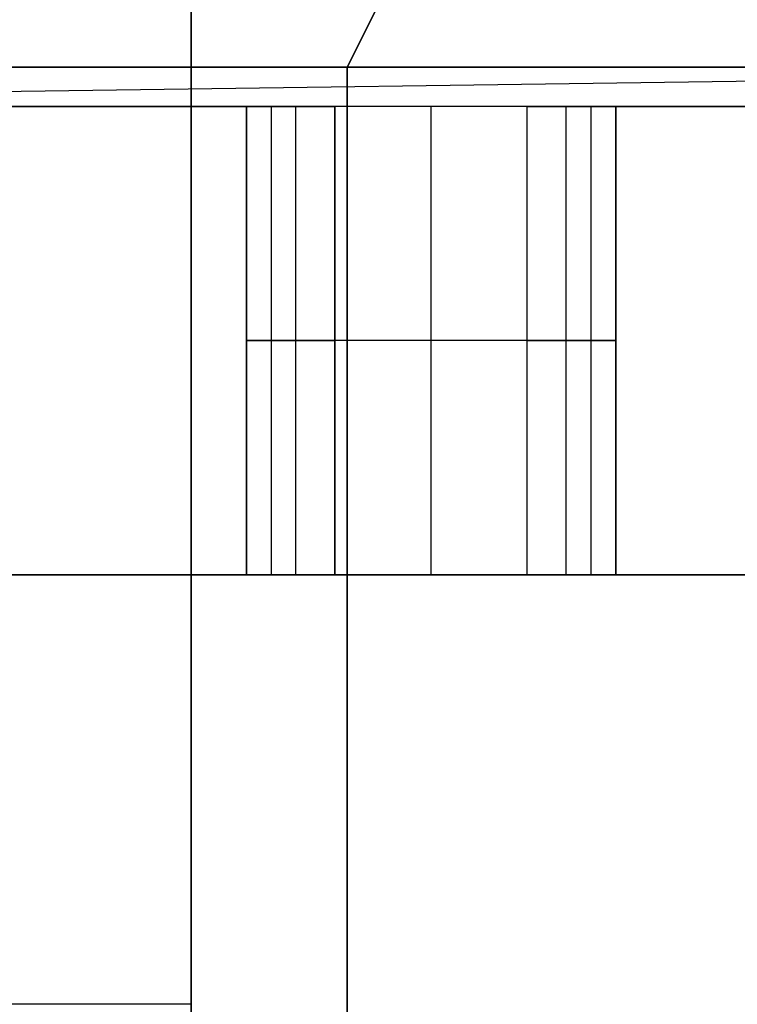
# Model space of a CAD drawing. Extents: x -8 to 8, y 0 to 107.
# Tile 188 of 256: x -3.376 to -2.916, y 30.352 to 30.982. Entities that reach past the tile are written whole.
import ezdxf

# ---------------------------------------------------------------- set-up
doc = ezdxf.new("R2010")
doc.units = 0
doc.layers.add('COUPLER_CASE', color=7, linetype='CONTINUOUS')
doc.layers.add('COUPLER_PCB', color=7, linetype='CONTINUOUS')

msp = doc.modelspace()

# ---------------------------------------------------------------- linework, layer by layer
at = {"layer": 'COUPLER_CASE', "color": 254}
msp.add_line((-7.63629, 30.87753, 5.88151), (-0.07035, 30.98205, 5.68338), dxfattribs=at)
at = {"layer": 'COUPLER_PCB', "color": 254}
for p, q in [((-3.26604, 29.25169, 82.71045), (-3.26604, 31.45169, 82.71045)), ((-3.26604, 31.45169, 92.61045), (-3.26604, 29.25169, 92.61045)), ((-3.26604, 29.25169, 81.21045), (-3.26604, 31.45169, 81.21045)), ((-3.26604, 29.25169, 94.11045), (-3.26604, 31.45169, 94.11045)), ((-3.26604, 29.25169, 81.96045), (-3.26604, 31.45169, 81.96045)), ((-3.26604, 29.25169, 93.36045), (-3.26604, 31.45169, 93.36045)), ((-3.26604, 29.25169, 57.21045), (-3.26604, 31.45169, 57.21045)), ((-3.26604, 31.45169, 67.11045), (-3.26604, 29.25169, 67.11045)), ((-3.26604, 29.25169, 55.71045), (-3.26604, 31.45169, 55.71045)), ((-3.26604, 29.25169, 68.61045), (-3.26604, 31.45169, 68.61045)), ((-3.26604, 29.25169, 56.46045), (-3.26604, 31.45169, 56.46045)), ((-3.26604, 29.25169, 67.86045), (-3.26604, 31.45169, 67.86045)), ((-2.91604, 31.45169, 94.51045), (-3.16604, 30.95169, 94.26045)), ((-2.91604, 31.45169, 92.66045), (-3.16604, 30.95169, 92.66045)), ((-3.16604, 30.95169, 82.66045), (-2.91604, 31.45169, 82.66045)), ((-2.91604, 31.45169, 80.81045), (-3.16604, 30.95169, 81.06045)), ((-2.91604, 31.45169, 93.58545), (-3.16604, 30.95169, 93.58545)), ((-2.91604, 31.45169, 81.73545), (-3.16604, 30.95169, 81.73545)), ((-2.91604, 31.45169, 69.01045), (-3.16604, 30.95169, 68.76045)), ((-2.91604, 31.45169, 67.16045), (-3.16604, 30.95169, 67.16045)), ((-3.16604, 30.95169, 57.16045), (-2.91604, 31.45169, 57.16045)), ((-2.91604, 31.45169, 55.31045), (-3.16604, 30.95169, 55.56045)), ((-2.91604, 31.45169, 68.08545), (-3.16604, 30.95169, 68.08545)), ((-2.91604, 31.45169, 56.23545), (-3.16604, 30.95169, 56.23545)), ((-3.16604, 30.95169, 94.26045), (-4.91604, 30.95169, 94.26045)), ((-4.91604, 30.95169, 81.06045), (-3.16604, 30.95169, 81.06045)), ((-3.16604, 30.95169, 68.76045), (-4.91604, 30.95169, 68.76045)), ((-4.91604, 30.95169, 55.56045), (-3.16604, 30.95169, 55.56045)), ((-3.91604, 30.95169, 86.92545), (-1.21604, 30.95169, 86.92545)), ((-1.21604, 30.95169, 87.37545), (-3.91604, 30.95169, 87.37545)), ((-3.91604, 30.95169, 91.00545), (-1.21604, 30.95169, 91.00545)), ((-1.21604, 30.95169, 91.45545), (-3.91604, 30.95169, 91.45545)), ((-3.91604, 30.95169, 88.96545), (-1.21604, 30.95169, 88.96545)), ((-1.21604, 30.95169, 89.41545), (-3.91604, 30.95169, 89.41545)), ((-3.91604, 30.95169, 84.88545), (-1.21604, 30.95169, 84.88545)), ((-1.21604, 30.95169, 85.33545), (-3.91604, 30.95169, 85.33545)), ((-1.21604, 30.95169, 87.15045), (-3.91604, 30.95169, 87.15045)), ((-1.21604, 30.95169, 91.23045), (-3.91604, 30.95169, 91.23045)), ((-1.21604, 30.95169, 89.19045), (-3.91604, 30.95169, 89.19045)), ((-1.21604, 30.95169, 85.11045), (-3.91604, 30.95169, 85.11045)), ((-3.91604, 30.95169, 61.42545), (-1.21604, 30.95169, 61.42545)), ((-1.21604, 30.95169, 61.87545), (-3.91604, 30.95169, 61.87545)), ((-3.91604, 30.95169, 65.50545), (-1.21604, 30.95169, 65.50545)), ((-1.21604, 30.95169, 65.95545), (-3.91604, 30.95169, 65.95545)), ((-3.91604, 30.95169, 63.46545), (-1.21604, 30.95169, 63.46545)), ((-1.21604, 30.95169, 63.91545), (-3.91604, 30.95169, 63.91545)), ((-3.91604, 30.95169, 59.38545), (-1.21604, 30.95169, 59.38545)), ((-1.21604, 30.95169, 59.83545), (-3.91604, 30.95169, 59.83545)), ((-1.21604, 30.95169, 61.65045), (-3.91604, 30.95169, 61.65045)), ((-1.21604, 30.95169, 65.73045), (-3.91604, 30.95169, 65.73045)), ((-1.21604, 30.95169, 63.69045), (-3.91604, 30.95169, 63.69045)), ((-1.21604, 30.95169, 59.61045), (-3.91604, 30.95169, 59.61045)), ((-3.16604, 30.95169, 92.66045), (-3.16604, 30.95169, 94.26045)), ((-3.16604, 30.95169, 81.06045), (-3.16604, 30.95169, 82.66045)), ((-3.16604, 19.05169, 94.26045), (-3.16604, 30.95169, 94.26045)), ((-3.16604, 30.95169, 81.06045), (-3.16604, 19.05169, 81.06045)), ((-3.16604, 19.05169, 82.66045), (-3.16604, 30.95169, 82.66045)), ((-3.16604, 19.05169, 92.66045), (-3.16604, 30.95169, 92.66045)), ((-3.16604, 19.05169, 93.46045), (-3.16604, 30.95169, 93.46045)), ((-3.16604, 19.05169, 81.86045), (-3.16604, 30.95169, 81.86045)), ((-3.16604, 30.95169, 67.16045), (-3.16604, 30.95169, 68.76045)), ((-3.16604, 30.95169, 55.56045), (-3.16604, 30.95169, 57.16045)), ((-3.16604, 19.05169, 68.76045), (-3.16604, 30.95169, 68.76045)), ((-3.16604, 30.95169, 55.56045), (-3.16604, 19.05169, 55.56045)), ((-3.16604, 19.05169, 57.16045), (-3.16604, 30.95169, 57.16045)), ((-3.16604, 19.05169, 67.16045), (-3.16604, 30.95169, 67.16045)), ((-3.16604, 19.05169, 67.96045), (-3.16604, 30.95169, 67.96045)), ((-3.16604, 19.05169, 56.36045), (-3.16604, 30.95169, 56.36045)), ((-0.71604, 30.92669, 87.15045), (-3.91604, 30.92669, 87.15045)), ((-0.71604, 30.92669, 91.23045), (-3.91604, 30.92669, 91.23045)), ((-0.71604, 30.92669, 89.19045), (-3.91604, 30.92669, 89.19045)), ((-0.71604, 30.92669, 85.11045), (-3.91604, 30.92669, 85.11045)), ((-0.71604, 30.92669, 61.65045), (-3.91604, 30.92669, 61.65045)), ((-0.71604, 30.92669, 65.73045), (-3.91604, 30.92669, 65.73045)), ((-0.71604, 30.92669, 63.69045), (-3.91604, 30.92669, 63.69045)), ((-0.71604, 30.92669, 59.61045), (-3.91604, 30.92669, 59.61045)), ((-3.23058, 30.92669, 86.92545), (-3.38647, 30.92669, 86.92545)), ((-3.38647, 30.92669, 87.37545), (-3.23058, 30.92669, 87.37545)), ((-3.23058, 30.92669, 91.00545), (-3.38647, 30.92669, 91.00545)), ((-3.38647, 30.92669, 91.45545), (-3.23058, 30.92669, 91.45545)), ((-3.23058, 30.92669, 88.96545), (-3.38647, 30.92669, 88.96545)), ((-3.38647, 30.92669, 89.41545), (-3.23058, 30.92669, 89.41545)), ((-3.23058, 30.92669, 84.88545), (-3.38647, 30.92669, 84.88545)), ((-3.38647, 30.92669, 85.33545), (-3.23058, 30.92669, 85.33545)), ((-3.23058, 30.92669, 61.42545), (-3.38647, 30.92669, 61.42545)), ((-3.38647, 30.92669, 61.87545), (-3.23058, 30.92669, 61.87545)), ((-3.23058, 30.92669, 65.50545), (-3.38647, 30.92669, 65.50545)), ((-3.38647, 30.92669, 65.95545), (-3.23058, 30.92669, 65.95545)), ((-3.23058, 30.92669, 63.46545), (-3.38647, 30.92669, 63.46545)), ((-3.38647, 30.92669, 63.91545), (-3.23058, 30.92669, 63.91545)), ((-3.23058, 30.92669, 59.38545), (-3.38647, 30.92669, 59.38545)), ((-3.38647, 30.92669, 59.83545), (-3.23058, 30.92669, 59.83545)), ((-3.23058, 30.62669, 86.92545), (-3.23058, 30.92669, 86.92545)), ((-3.19888, 30.92669, 86.94375), (-3.23058, 30.92669, 86.92545)), ((-3.23058, 30.92669, 87.37545), (-3.23058, 30.62669, 87.37545)), ((-3.23058, 30.92669, 87.37545), (-3.19888, 30.92669, 87.35715)), ((-3.23058, 30.62669, 91.00545), (-3.23058, 30.92669, 91.00545)), ((-3.19888, 30.92669, 91.02375), (-3.23058, 30.92669, 91.00545)), ((-3.23058, 30.92669, 91.45545), (-3.23058, 30.62669, 91.45545)), ((-3.23058, 30.92669, 91.45545), (-3.19888, 30.92669, 91.43715)), ((-3.23058, 30.62669, 88.96545), (-3.23058, 30.92669, 88.96545)), ((-3.19888, 30.92669, 88.98375), (-3.23058, 30.92669, 88.96545)), ((-3.23058, 30.92669, 89.41545), (-3.23058, 30.62669, 89.41545)), ((-3.23058, 30.92669, 89.41545), (-3.19888, 30.92669, 89.39715)), ((-3.23058, 30.62669, 84.88545), (-3.23058, 30.92669, 84.88545)), ((-3.19888, 30.92669, 84.90375), (-3.23058, 30.92669, 84.88545)), ((-3.23058, 30.92669, 85.33545), (-3.23058, 30.62669, 85.33545)), ((-3.23058, 30.92669, 85.33545), (-3.19888, 30.92669, 85.31715)), ((-3.23058, 30.62669, 61.42545), (-3.23058, 30.92669, 61.42545)), ((-3.19888, 30.92669, 61.44375), (-3.23058, 30.92669, 61.42545)), ((-3.23058, 30.92669, 61.87545), (-3.23058, 30.62669, 61.87545)), ((-3.23058, 30.92669, 61.87545), (-3.19888, 30.92669, 61.85715)), ((-3.23058, 30.62669, 65.50545), (-3.23058, 30.92669, 65.50545)), ((-3.19888, 30.92669, 65.52375), (-3.23058, 30.92669, 65.50545)), ((-3.23058, 30.92669, 65.95545), (-3.23058, 30.62669, 65.95545)), ((-3.23058, 30.92669, 65.95545), (-3.19888, 30.92669, 65.93715)), ((-3.23058, 30.62669, 63.46545), (-3.23058, 30.92669, 63.46545)), ((-3.19888, 30.92669, 63.48375), (-3.23058, 30.92669, 63.46545)), ((-3.23058, 30.92669, 63.91545), (-3.23058, 30.62669, 63.91545)), ((-3.23058, 30.92669, 63.91545), (-3.19888, 30.92669, 63.89715)), ((-3.23058, 30.62669, 59.38545), (-3.23058, 30.92669, 59.38545)), ((-3.19888, 30.92669, 59.40375), (-3.23058, 30.92669, 59.38545)), ((-3.23058, 30.92669, 59.83545), (-3.23058, 30.62669, 59.83545)), ((-3.23058, 30.92669, 59.83545), (-3.19888, 30.92669, 59.81715)), ((-3.21473, 30.92669, 86.9346), (-3.21473, 30.62669, 86.9346)), ((-3.21473, 30.92669, 87.3663), (-3.21473, 30.62669, 87.3663)), ((-3.21473, 30.92669, 91.0146), (-3.21473, 30.62669, 91.0146)), ((-3.21473, 30.92669, 91.4463), (-3.21473, 30.62669, 91.4463)), ((-3.21473, 30.92669, 88.9746), (-3.21473, 30.62669, 88.9746)), ((-3.21473, 30.92669, 89.4063), (-3.21473, 30.62669, 89.4063)), ((-3.21473, 30.92669, 84.8946), (-3.21473, 30.62669, 84.8946)), ((-3.21473, 30.92669, 85.3263), (-3.21473, 30.62669, 85.3263)), ((-3.21473, 30.92669, 61.4346), (-3.21473, 30.62669, 61.4346)), ((-3.21473, 30.92669, 61.8663), (-3.21473, 30.62669, 61.8663)), ((-3.21473, 30.92669, 65.5146), (-3.21473, 30.62669, 65.5146)), ((-3.21473, 30.92669, 65.9463), (-3.21473, 30.62669, 65.9463)), ((-3.21473, 30.92669, 63.4746), (-3.21473, 30.62669, 63.4746)), ((-3.21473, 30.92669, 63.9063), (-3.21473, 30.62669, 63.9063)), ((-3.21473, 30.92669, 59.3946), (-3.21473, 30.62669, 59.3946)), ((-3.21473, 30.92669, 59.8263), (-3.21473, 30.62669, 59.8263)), ((-3.19888, 30.62669, 86.94375), (-3.19888, 30.92669, 86.94375)), ((-3.19888, 30.62669, 87.35715), (-3.19888, 30.92669, 87.35715)), ((-3.19888, 30.62669, 91.02375), (-3.19888, 30.92669, 91.02375)), ((-3.19888, 30.62669, 91.43715), (-3.19888, 30.92669, 91.43715)), ((-3.19888, 30.62669, 88.98375), (-3.19888, 30.92669, 88.98375)), ((-3.19888, 30.62669, 89.39715), (-3.19888, 30.92669, 89.39715)), ((-3.19888, 30.62669, 84.90375), (-3.19888, 30.92669, 84.90375)), ((-3.19888, 30.62669, 85.31715), (-3.19888, 30.92669, 85.31715)), ((-3.19888, 30.62669, 61.44375), (-3.19888, 30.92669, 61.44375)), ((-3.19888, 30.62669, 61.85715), (-3.19888, 30.92669, 61.85715)), ((-3.19888, 30.62669, 65.52375), (-3.19888, 30.92669, 65.52375)), ((-3.19888, 30.62669, 65.93715), (-3.19888, 30.92669, 65.93715)), ((-3.19888, 30.62669, 63.48375), (-3.19888, 30.92669, 63.48375)), ((-3.19888, 30.62669, 63.89715), (-3.19888, 30.92669, 63.89715)), ((-3.19888, 30.62669, 59.40375), (-3.19888, 30.92669, 59.40375)), ((-3.19888, 30.62669, 59.81715), (-3.19888, 30.92669, 59.81715)), ((-3.17388, 30.62669, 86.95045), (-3.17388, 30.92669, 86.95045)), ((-3.05068, 30.92669, 86.95045), (-3.17388, 30.92669, 86.95045)), ((-3.05068, 30.92669, 87.35045), (-3.17388, 30.92669, 87.35045)), ((-3.17388, 30.92669, 87.35045), (-3.17388, 30.62669, 87.35045)), ((-3.17388, 30.62669, 91.03045), (-3.17388, 30.92669, 91.03045)), ((-3.05068, 30.92669, 91.03045), (-3.17388, 30.92669, 91.03045)), ((-3.05068, 30.92669, 91.43045), (-3.17388, 30.92669, 91.43045)), ((-3.17388, 30.92669, 91.43045), (-3.17388, 30.62669, 91.43045)), ((-3.17388, 30.62669, 88.99045), (-3.17388, 30.92669, 88.99045)), ((-3.05068, 30.92669, 88.99045), (-3.17388, 30.92669, 88.99045)), ((-3.05068, 30.92669, 89.39045), (-3.17388, 30.92669, 89.39045)), ((-3.17388, 30.92669, 89.39045), (-3.17388, 30.62669, 89.39045)), ((-3.17388, 30.62669, 84.91045), (-3.17388, 30.92669, 84.91045)), ((-3.05068, 30.92669, 84.91045), (-3.17388, 30.92669, 84.91045)), ((-3.05068, 30.92669, 85.31045), (-3.17388, 30.92669, 85.31045)), ((-3.17388, 30.92669, 85.31045), (-3.17388, 30.62669, 85.31045)), ((-3.17388, 30.62669, 61.45045), (-3.17388, 30.92669, 61.45045)), ((-3.05068, 30.92669, 61.45045), (-3.17388, 30.92669, 61.45045)), ((-3.05068, 30.92669, 61.85045), (-3.17388, 30.92669, 61.85045)), ((-3.17388, 30.92669, 61.85045), (-3.17388, 30.62669, 61.85045)), ((-3.17388, 30.62669, 65.53045), (-3.17388, 30.92669, 65.53045)), ((-3.05068, 30.92669, 65.53045), (-3.17388, 30.92669, 65.53045)), ((-3.05068, 30.92669, 65.93045), (-3.17388, 30.92669, 65.93045)), ((-3.17388, 30.92669, 65.93045), (-3.17388, 30.62669, 65.93045)), ((-3.17388, 30.62669, 63.49045), (-3.17388, 30.92669, 63.49045)), ((-3.05068, 30.92669, 63.49045), (-3.17388, 30.92669, 63.49045)), ((-3.05068, 30.92669, 63.89045), (-3.17388, 30.92669, 63.89045)), ((-3.17388, 30.92669, 63.89045), (-3.17388, 30.62669, 63.89045)), ((-3.17388, 30.62669, 59.41045), (-3.17388, 30.92669, 59.41045)), ((-3.05068, 30.92669, 59.41045), (-3.17388, 30.92669, 59.41045)), ((-3.05068, 30.92669, 59.81045), (-3.17388, 30.92669, 59.81045)), ((-3.17388, 30.92669, 59.81045), (-3.17388, 30.62669, 59.81045)), ((-3.11228, 30.62669, 86.95045), (-3.11228, 30.92669, 86.95045)), ((-3.11228, 30.62669, 87.35045), (-3.11228, 30.92669, 87.35045)), ((-3.11228, 30.62669, 91.03045), (-3.11228, 30.92669, 91.03045)), ((-3.11228, 30.62669, 91.43045), (-3.11228, 30.92669, 91.43045)), ((-3.11228, 30.62669, 88.99045), (-3.11228, 30.92669, 88.99045)), ((-3.11228, 30.62669, 89.39045), (-3.11228, 30.92669, 89.39045)), ((-3.11228, 30.62669, 84.91045), (-3.11228, 30.92669, 84.91045)), ((-3.11228, 30.62669, 85.31045), (-3.11228, 30.92669, 85.31045)), ((-3.11228, 30.62669, 61.45045), (-3.11228, 30.92669, 61.45045)), ((-3.11228, 30.62669, 61.85045), (-3.11228, 30.92669, 61.85045)), ((-3.11228, 30.62669, 65.53045), (-3.11228, 30.92669, 65.53045)), ((-3.11228, 30.62669, 65.93045), (-3.11228, 30.92669, 65.93045)), ((-3.11228, 30.62669, 63.49045), (-3.11228, 30.92669, 63.49045)), ((-3.11228, 30.62669, 63.89045), (-3.11228, 30.92669, 63.89045)), ((-3.11228, 30.62669, 59.41045), (-3.11228, 30.92669, 59.41045)), ((-3.11228, 30.62669, 59.81045), (-3.11228, 30.92669, 59.81045)), ((-3.05068, 30.62669, 86.95045), (-3.05068, 30.92669, 86.95045)), ((-3.05068, 30.62669, 87.35045), (-3.05068, 30.92669, 87.35045)), ((-3.05068, 30.62669, 91.03045), (-3.05068, 30.92669, 91.03045)), ((-3.05068, 30.62669, 91.43045), (-3.05068, 30.92669, 91.43045)), ((-3.05068, 30.62669, 88.99045), (-3.05068, 30.92669, 88.99045)), ((-3.05068, 30.62669, 89.39045), (-3.05068, 30.92669, 89.39045)), ((-3.05068, 30.62669, 84.91045), (-3.05068, 30.92669, 84.91045)), ((-3.05068, 30.62669, 85.31045), (-3.05068, 30.92669, 85.31045)), ((-3.05068, 30.62669, 61.45045), (-3.05068, 30.92669, 61.45045)), ((-3.05068, 30.62669, 61.85045), (-3.05068, 30.92669, 61.85045)), ((-3.05068, 30.62669, 65.53045), (-3.05068, 30.92669, 65.53045)), ((-3.05068, 30.62669, 65.93045), (-3.05068, 30.92669, 65.93045)), ((-3.05068, 30.62669, 63.49045), (-3.05068, 30.92669, 63.49045)), ((-3.05068, 30.62669, 63.89045), (-3.05068, 30.92669, 63.89045)), ((-3.05068, 30.62669, 59.41045), (-3.05068, 30.92669, 59.41045)), ((-3.05068, 30.62669, 59.81045), (-3.05068, 30.92669, 59.81045)), ((-3.02568, 30.62669, 86.94375), (-3.02568, 30.92669, 86.94375)), ((-2.99398, 30.92669, 86.92545), (-3.02568, 30.92669, 86.94375)), ((-3.02568, 30.92669, 87.35715), (-2.99398, 30.92669, 87.37545)), ((-3.02568, 30.62669, 87.35715), (-3.02568, 30.92669, 87.35715)), ((-3.02568, 30.62669, 91.02375), (-3.02568, 30.92669, 91.02375)), ((-2.99398, 30.92669, 91.00545), (-3.02568, 30.92669, 91.02375)), ((-3.02568, 30.92669, 91.43715), (-2.99398, 30.92669, 91.45545)), ((-3.02568, 30.62669, 91.43715), (-3.02568, 30.92669, 91.43715)), ((-3.02568, 30.62669, 88.98375), (-3.02568, 30.92669, 88.98375)), ((-2.99398, 30.92669, 88.96545), (-3.02568, 30.92669, 88.98375)), ((-3.02568, 30.92669, 89.39715), (-2.99398, 30.92669, 89.41545)), ((-3.02568, 30.62669, 89.39715), (-3.02568, 30.92669, 89.39715)), ((-3.02568, 30.62669, 84.90375), (-3.02568, 30.92669, 84.90375)), ((-2.99398, 30.92669, 84.88545), (-3.02568, 30.92669, 84.90375)), ((-3.02568, 30.92669, 85.31715), (-2.99398, 30.92669, 85.33545)), ((-3.02568, 30.62669, 85.31715), (-3.02568, 30.92669, 85.31715)), ((-3.02568, 30.62669, 61.44375), (-3.02568, 30.92669, 61.44375)), ((-2.99398, 30.92669, 61.42545), (-3.02568, 30.92669, 61.44375)), ((-3.02568, 30.92669, 61.85715), (-2.99398, 30.92669, 61.87545)), ((-3.02568, 30.62669, 61.85715), (-3.02568, 30.92669, 61.85715)), ((-3.02568, 30.62669, 65.52375), (-3.02568, 30.92669, 65.52375)), ((-2.99398, 30.92669, 65.50545), (-3.02568, 30.92669, 65.52375)), ((-3.02568, 30.92669, 65.93715), (-2.99398, 30.92669, 65.95545)), ((-3.02568, 30.62669, 65.93715), (-3.02568, 30.92669, 65.93715)), ((-3.02568, 30.62669, 63.48375), (-3.02568, 30.92669, 63.48375)), ((-2.99398, 30.92669, 63.46545), (-3.02568, 30.92669, 63.48375)), ((-3.02568, 30.92669, 63.89715), (-2.99398, 30.92669, 63.91545)), ((-3.02568, 30.62669, 63.89715), (-3.02568, 30.92669, 63.89715)), ((-3.02568, 30.62669, 59.40375), (-3.02568, 30.92669, 59.40375)), ((-2.99398, 30.92669, 59.38545), (-3.02568, 30.92669, 59.40375)), ((-3.02568, 30.92669, 59.81715), (-2.99398, 30.92669, 59.83545)), ((-3.02568, 30.62669, 59.81715), (-3.02568, 30.92669, 59.81715)), ((-3.00983, 30.92669, 86.9346), (-3.00983, 30.62669, 86.9346)), ((-3.00983, 30.92669, 87.3663), (-3.00983, 30.62669, 87.3663)), ((-3.00983, 30.92669, 91.0146), (-3.00983, 30.62669, 91.0146)), ((-3.00983, 30.92669, 91.4463), (-3.00983, 30.62669, 91.4463)), ((-3.00983, 30.92669, 88.9746), (-3.00983, 30.62669, 88.9746)), ((-3.00983, 30.92669, 89.4063), (-3.00983, 30.62669, 89.4063)), ((-3.00983, 30.92669, 84.8946), (-3.00983, 30.62669, 84.8946)), ((-3.00983, 30.92669, 85.3263), (-3.00983, 30.62669, 85.3263)), ((-3.00983, 30.92669, 61.4346), (-3.00983, 30.62669, 61.4346)), ((-3.00983, 30.92669, 61.8663), (-3.00983, 30.62669, 61.8663)), ((-3.00983, 30.92669, 65.5146), (-3.00983, 30.62669, 65.5146)), ((-3.00983, 30.92669, 65.9463), (-3.00983, 30.62669, 65.9463)), ((-3.00983, 30.92669, 63.4746), (-3.00983, 30.62669, 63.4746)), ((-3.00983, 30.92669, 63.9063), (-3.00983, 30.62669, 63.9063)), ((-3.00983, 30.92669, 59.3946), (-3.00983, 30.62669, 59.3946)), ((-3.00983, 30.92669, 59.8263), (-3.00983, 30.62669, 59.8263)), ((-2.99398, 30.92669, 86.92545), (-2.99398, 30.62669, 86.92545)), ((-2.8381, 30.92669, 86.92545), (-2.99398, 30.92669, 86.92545)), ((-2.99398, 30.62669, 87.37545), (-2.99398, 30.92669, 87.37545)), ((-2.99398, 30.92669, 87.37545), (-2.8381, 30.92669, 87.37545)), ((-2.99398, 30.92669, 91.00545), (-2.99398, 30.62669, 91.00545)), ((-2.8381, 30.92669, 91.00545), (-2.99398, 30.92669, 91.00545)), ((-2.99398, 30.62669, 91.45545), (-2.99398, 30.92669, 91.45545)), ((-2.99398, 30.92669, 91.45545), (-2.8381, 30.92669, 91.45545)), ((-2.99398, 30.92669, 88.96545), (-2.99398, 30.62669, 88.96545)), ((-2.8381, 30.92669, 88.96545), (-2.99398, 30.92669, 88.96545)), ((-2.99398, 30.62669, 89.41545), (-2.99398, 30.92669, 89.41545)), ((-2.99398, 30.92669, 89.41545), (-2.8381, 30.92669, 89.41545)), ((-2.99398, 30.92669, 84.88545), (-2.99398, 30.62669, 84.88545)), ((-2.8381, 30.92669, 84.88545), (-2.99398, 30.92669, 84.88545)), ((-2.99398, 30.62669, 85.33545), (-2.99398, 30.92669, 85.33545)), ((-2.99398, 30.92669, 85.33545), (-2.8381, 30.92669, 85.33545)), ((-2.99398, 30.92669, 61.42545), (-2.99398, 30.62669, 61.42545)), ((-2.8381, 30.92669, 61.42545), (-2.99398, 30.92669, 61.42545)), ((-2.99398, 30.62669, 61.87545), (-2.99398, 30.92669, 61.87545)), ((-2.99398, 30.92669, 61.87545), (-2.8381, 30.92669, 61.87545)), ((-2.99398, 30.92669, 65.50545), (-2.99398, 30.62669, 65.50545)), ((-2.8381, 30.92669, 65.50545), (-2.99398, 30.92669, 65.50545)), ((-2.99398, 30.62669, 65.95545), (-2.99398, 30.92669, 65.95545)), ((-2.99398, 30.92669, 65.95545), (-2.8381, 30.92669, 65.95545)), ((-2.99398, 30.92669, 63.46545), (-2.99398, 30.62669, 63.46545)), ((-2.8381, 30.92669, 63.46545), (-2.99398, 30.92669, 63.46545)), ((-2.99398, 30.62669, 63.91545), (-2.99398, 30.92669, 63.91545)), ((-2.99398, 30.92669, 63.91545), (-2.8381, 30.92669, 63.91545)), ((-2.99398, 30.92669, 59.38545), (-2.99398, 30.62669, 59.38545)), ((-2.8381, 30.92669, 59.38545), (-2.99398, 30.92669, 59.38545)), ((-2.99398, 30.62669, 59.83545), (-2.99398, 30.92669, 59.83545)), ((-2.99398, 30.92669, 59.83545), (-2.8381, 30.92669, 59.83545)), ((-3.19888, 30.77669, 86.94375), (-3.23058, 30.77669, 86.92545)), ((-3.23058, 30.77669, 87.37545), (-3.19888, 30.77669, 87.35715)), ((-3.19888, 30.77669, 91.02375), (-3.23058, 30.77669, 91.00545)), ((-3.23058, 30.77669, 91.45545), (-3.19888, 30.77669, 91.43715)), ((-3.19888, 30.77669, 88.98375), (-3.23058, 30.77669, 88.96545)), ((-3.23058, 30.77669, 89.41545), (-3.19888, 30.77669, 89.39715)), ((-3.19888, 30.77669, 84.90375), (-3.23058, 30.77669, 84.88545)), ((-3.23058, 30.77669, 85.33545), (-3.19888, 30.77669, 85.31715)), ((-3.19888, 30.77669, 61.44375), (-3.23058, 30.77669, 61.42545)), ((-3.23058, 30.77669, 61.87545), (-3.19888, 30.77669, 61.85715)), ((-3.19888, 30.77669, 65.52375), (-3.23058, 30.77669, 65.50545)), ((-3.23058, 30.77669, 65.95545), (-3.19888, 30.77669, 65.93715)), ((-3.19888, 30.77669, 63.48375), (-3.23058, 30.77669, 63.46545)), ((-3.23058, 30.77669, 63.91545), (-3.19888, 30.77669, 63.89715)), ((-3.19888, 30.77669, 59.40375), (-3.23058, 30.77669, 59.38545)), ((-3.23058, 30.77669, 59.83545), (-3.19888, 30.77669, 59.81715)), ((-3.05068, 30.77669, 86.95045), (-3.17388, 30.77669, 86.95045)), ((-3.05068, 30.77669, 87.35045), (-3.17388, 30.77669, 87.35045)), ((-3.05068, 30.77669, 91.03045), (-3.17388, 30.77669, 91.03045)), ((-3.05068, 30.77669, 91.43045), (-3.17388, 30.77669, 91.43045)), ((-3.05068, 30.77669, 88.99045), (-3.17388, 30.77669, 88.99045)), ((-3.05068, 30.77669, 89.39045), (-3.17388, 30.77669, 89.39045)), ((-3.05068, 30.77669, 84.91045), (-3.17388, 30.77669, 84.91045)), ((-3.05068, 30.77669, 85.31045), (-3.17388, 30.77669, 85.31045)), ((-3.05068, 30.77669, 61.45045), (-3.17388, 30.77669, 61.45045)), ((-3.05068, 30.77669, 61.85045), (-3.17388, 30.77669, 61.85045)), ((-3.05068, 30.77669, 65.53045), (-3.17388, 30.77669, 65.53045)), ((-3.05068, 30.77669, 65.93045), (-3.17388, 30.77669, 65.93045)), ((-3.05068, 30.77669, 63.49045), (-3.17388, 30.77669, 63.49045)), ((-3.05068, 30.77669, 63.89045), (-3.17388, 30.77669, 63.89045)), ((-3.05068, 30.77669, 59.41045), (-3.17388, 30.77669, 59.41045)), ((-3.05068, 30.77669, 59.81045), (-3.17388, 30.77669, 59.81045)), ((-2.99398, 30.77669, 86.92545), (-3.02568, 30.77669, 86.94375)), ((-3.02568, 30.77669, 87.35715), (-2.99398, 30.77669, 87.37545)), ((-2.99398, 30.77669, 91.00545), (-3.02568, 30.77669, 91.02375)), ((-3.02568, 30.77669, 91.43715), (-2.99398, 30.77669, 91.45545)), ((-2.99398, 30.77669, 88.96545), (-3.02568, 30.77669, 88.98375)), ((-3.02568, 30.77669, 89.39715), (-2.99398, 30.77669, 89.41545)), ((-2.99398, 30.77669, 84.88545), (-3.02568, 30.77669, 84.90375)), ((-3.02568, 30.77669, 85.31715), (-2.99398, 30.77669, 85.33545)), ((-2.99398, 30.77669, 61.42545), (-3.02568, 30.77669, 61.44375)), ((-3.02568, 30.77669, 61.85715), (-2.99398, 30.77669, 61.87545)), ((-2.99398, 30.77669, 65.50545), (-3.02568, 30.77669, 65.52375)), ((-3.02568, 30.77669, 65.93715), (-2.99398, 30.77669, 65.95545)), ((-2.99398, 30.77669, 63.46545), (-3.02568, 30.77669, 63.48375)), ((-3.02568, 30.77669, 63.89715), (-2.99398, 30.77669, 63.91545)), ((-2.99398, 30.77669, 59.38545), (-3.02568, 30.77669, 59.40375)), ((-3.02568, 30.77669, 59.81715), (-2.99398, 30.77669, 59.83545)), ((-0.71604, 30.62669, 87.15045), (-3.91604, 30.62669, 87.15045)), ((-0.71604, 30.62669, 91.23045), (-3.91604, 30.62669, 91.23045)), ((-0.71604, 30.62669, 89.19045), (-3.91604, 30.62669, 89.19045)), ((-0.71604, 30.62669, 85.11045), (-3.91604, 30.62669, 85.11045)), ((-0.71604, 30.62669, 61.65045), (-3.91604, 30.62669, 61.65045)), ((-0.71604, 30.62669, 65.73045), (-3.91604, 30.62669, 65.73045)), ((-0.71604, 30.62669, 63.69045), (-3.91604, 30.62669, 63.69045)), ((-0.71604, 30.62669, 59.61045), (-3.91604, 30.62669, 59.61045)), ((-3.23058, 30.62669, 86.92545), (-3.38647, 30.62669, 86.92545)), ((-3.38647, 30.62669, 87.37545), (-3.23058, 30.62669, 87.37545)), ((-3.23058, 30.62669, 91.00545), (-3.38647, 30.62669, 91.00545)), ((-3.38647, 30.62669, 91.45545), (-3.23058, 30.62669, 91.45545)), ((-3.23058, 30.62669, 88.96545), (-3.38647, 30.62669, 88.96545)), ((-3.38647, 30.62669, 89.41545), (-3.23058, 30.62669, 89.41545)), ((-3.23058, 30.62669, 84.88545), (-3.38647, 30.62669, 84.88545)), ((-3.38647, 30.62669, 85.33545), (-3.23058, 30.62669, 85.33545)), ((-3.23058, 30.62669, 61.42545), (-3.38647, 30.62669, 61.42545)), ((-3.38647, 30.62669, 61.87545), (-3.23058, 30.62669, 61.87545)), ((-3.23058, 30.62669, 65.50545), (-3.38647, 30.62669, 65.50545)), ((-3.38647, 30.62669, 65.95545), (-3.23058, 30.62669, 65.95545)), ((-3.23058, 30.62669, 63.46545), (-3.38647, 30.62669, 63.46545)), ((-3.38647, 30.62669, 63.91545), (-3.23058, 30.62669, 63.91545)), ((-3.23058, 30.62669, 59.38545), (-3.38647, 30.62669, 59.38545)), ((-3.38647, 30.62669, 59.83545), (-3.23058, 30.62669, 59.83545)), ((-3.19888, 30.62669, 86.94375), (-3.23058, 30.62669, 86.92545)), ((-3.23058, 30.62669, 87.37545), (-3.19888, 30.62669, 87.35715)), ((-3.19888, 30.62669, 91.02375), (-3.23058, 30.62669, 91.00545)), ((-3.23058, 30.62669, 91.45545), (-3.19888, 30.62669, 91.43715)), ((-3.19888, 30.62669, 88.98375), (-3.23058, 30.62669, 88.96545)), ((-3.23058, 30.62669, 89.41545), (-3.19888, 30.62669, 89.39715)), ((-3.19888, 30.62669, 84.90375), (-3.23058, 30.62669, 84.88545)), ((-3.23058, 30.62669, 85.33545), (-3.19888, 30.62669, 85.31715)), ((-3.19888, 30.62669, 61.44375), (-3.23058, 30.62669, 61.42545)), ((-3.23058, 30.62669, 61.87545), (-3.19888, 30.62669, 61.85715)), ((-3.19888, 30.62669, 65.52375), (-3.23058, 30.62669, 65.50545)), ((-3.23058, 30.62669, 65.95545), (-3.19888, 30.62669, 65.93715)), ((-3.19888, 30.62669, 63.48375), (-3.23058, 30.62669, 63.46545)), ((-3.23058, 30.62669, 63.91545), (-3.19888, 30.62669, 63.89715)), ((-3.19888, 30.62669, 59.40375), (-3.23058, 30.62669, 59.38545)), ((-3.23058, 30.62669, 59.83545), (-3.19888, 30.62669, 59.81715)), ((-3.05068, 30.62669, 86.95045), (-3.17388, 30.62669, 86.95045)), ((-3.17388, 30.62669, 87.35045), (-3.05068, 30.62669, 87.35045)), ((-3.05068, 30.62669, 91.03045), (-3.17388, 30.62669, 91.03045)), ((-3.17388, 30.62669, 91.43045), (-3.05068, 30.62669, 91.43045)), ((-3.05068, 30.62669, 88.99045), (-3.17388, 30.62669, 88.99045)), ((-3.17388, 30.62669, 89.39045), (-3.05068, 30.62669, 89.39045)), ((-3.05068, 30.62669, 84.91045), (-3.17388, 30.62669, 84.91045)), ((-3.17388, 30.62669, 85.31045), (-3.05068, 30.62669, 85.31045)), ((-3.05068, 30.62669, 61.45045), (-3.17388, 30.62669, 61.45045)), ((-3.17388, 30.62669, 61.85045), (-3.05068, 30.62669, 61.85045)), ((-3.05068, 30.62669, 65.53045), (-3.17388, 30.62669, 65.53045)), ((-3.17388, 30.62669, 65.93045), (-3.05068, 30.62669, 65.93045)), ((-3.05068, 30.62669, 63.49045), (-3.17388, 30.62669, 63.49045)), ((-3.17388, 30.62669, 63.89045), (-3.05068, 30.62669, 63.89045)), ((-3.05068, 30.62669, 59.41045), (-3.17388, 30.62669, 59.41045)), ((-3.17388, 30.62669, 59.81045), (-3.05068, 30.62669, 59.81045)), ((-2.99398, 30.62669, 86.92545), (-3.02568, 30.62669, 86.94375)), ((-3.02568, 30.62669, 87.35715), (-2.99398, 30.62669, 87.37545)), ((-2.99398, 30.62669, 91.00545), (-3.02568, 30.62669, 91.02375)), ((-3.02568, 30.62669, 91.43715), (-2.99398, 30.62669, 91.45545)), ((-2.99398, 30.62669, 88.96545), (-3.02568, 30.62669, 88.98375)), ((-3.02568, 30.62669, 89.39715), (-2.99398, 30.62669, 89.41545)), ((-2.99398, 30.62669, 84.88545), (-3.02568, 30.62669, 84.90375)), ((-3.02568, 30.62669, 85.31715), (-2.99398, 30.62669, 85.33545)), ((-2.99398, 30.62669, 61.42545), (-3.02568, 30.62669, 61.44375)), ((-3.02568, 30.62669, 61.85715), (-2.99398, 30.62669, 61.87545)), ((-2.99398, 30.62669, 65.50545), (-3.02568, 30.62669, 65.52375)), ((-3.02568, 30.62669, 65.93715), (-2.99398, 30.62669, 65.95545)), ((-2.99398, 30.62669, 63.46545), (-3.02568, 30.62669, 63.48375)), ((-3.02568, 30.62669, 63.89715), (-2.99398, 30.62669, 63.91545)), ((-2.99398, 30.62669, 59.38545), (-3.02568, 30.62669, 59.40375)), ((-3.02568, 30.62669, 59.81715), (-2.99398, 30.62669, 59.83545)), ((-2.8381, 30.62669, 86.92545), (-2.99398, 30.62669, 86.92545)), ((-2.99398, 30.62669, 87.37545), (-2.8381, 30.62669, 87.37545)), ((-2.8381, 30.62669, 91.00545), (-2.99398, 30.62669, 91.00545)), ((-2.99398, 30.62669, 91.45545), (-2.8381, 30.62669, 91.45545)), ((-2.8381, 30.62669, 88.96545), (-2.99398, 30.62669, 88.96545)), ((-2.99398, 30.62669, 89.41545), (-2.8381, 30.62669, 89.41545)), ((-2.8381, 30.62669, 84.88545), (-2.99398, 30.62669, 84.88545)), ((-2.99398, 30.62669, 85.33545), (-2.8381, 30.62669, 85.33545)), ((-2.8381, 30.62669, 61.42545), (-2.99398, 30.62669, 61.42545)), ((-2.99398, 30.62669, 61.87545), (-2.8381, 30.62669, 61.87545)), ((-2.8381, 30.62669, 65.50545), (-2.99398, 30.62669, 65.50545)), ((-2.99398, 30.62669, 65.95545), (-2.8381, 30.62669, 65.95545)), ((-2.8381, 30.62669, 63.46545), (-2.99398, 30.62669, 63.46545)), ((-2.99398, 30.62669, 63.91545), (-2.8381, 30.62669, 63.91545)), ((-2.8381, 30.62669, 59.38545), (-2.99398, 30.62669, 59.38545)), ((-2.99398, 30.62669, 59.83545), (-2.8381, 30.62669, 59.83545)), ((-3.26604, 30.35169, 55.71045), (-3.91604, 30.35169, 55.71045)), ((-3.26604, 30.35169, 55.71045), (-3.26604, 30.35169, 57.21045))]:
    msp.add_line(p, q, dxfattribs=at)
at = {"layer": 'COUPLER_PCB', "color": 254, "extrusion": (4.37114e-08, 1, 4.37114e-08)}
for centre, start, end in [((3.17389, 86.90045, 30.92669), 60, 90), ((3.17389, 87.40045, 30.92669), 270, 300), ((3.17389, 90.98045, 30.92669), 60, 90), ((3.17389, 91.48045, 30.92669), 270, 300), ((3.17389, 88.94045, 30.92669), 60, 90), ((3.17389, 61.40045, 30.92669), 60, 90), ((3.17389, 61.90045, 30.92669), 270, 300), ((3.17389, 65.48045, 30.92669), 60, 90), ((3.17389, 65.98045, 30.92669), 270, 300), ((3.17389, 63.44045, 30.92669), 60, 90), ((3.05068, 87.40045, 30.92669), 240, 270), ((3.05068, 90.98045, 30.92669), 90, 120), ((3.05068, 91.48045, 30.92669), 240, 270), ((3.05068, 88.94045, 30.92669), 90, 120), ((3.05068, 84.86045, 30.92669), 90, 120), ((3.05068, 85.36045, 30.92669), 240, 270), ((3.05068, 61.90045, 30.92669), 240, 270), ((3.05068, 65.48045, 30.92669), 90, 120), ((3.05068, 65.98045, 30.92669), 240, 270), ((3.05068, 63.44045, 30.92669), 90, 120), ((3.05068, 59.36045, 30.92669), 90, 120), ((3.05068, 59.86045, 30.92669), 240, 270), ((3.17389, 86.90045, 30.77669), 60, 90), ((3.17389, 87.40045, 30.77669), 270, 300), ((3.17389, 90.98045, 30.77669), 60, 90), ((3.17389, 91.48045, 30.77669), 270, 300), ((3.17389, 88.94045, 30.77669), 60, 90), ((3.17389, 89.44045, 30.77669), 270, 300), ((3.17389, 84.86045, 30.77669), 60, 90), ((3.17389, 85.36045, 30.77669), 270, 300), ((3.17389, 61.40045, 30.77669), 60, 90), ((3.17389, 61.90045, 30.77669), 270, 300), ((3.17389, 65.48045, 30.77669), 60, 90), ((3.17389, 65.98045, 30.77669), 270, 300), ((3.17389, 63.44045, 30.77669), 60, 90), ((3.17389, 63.94045, 30.77669), 270, 300), ((3.17389, 59.36045, 30.77669), 60, 90), ((3.17389, 59.86045, 30.77669), 270, 300), ((3.05068, 86.90045, 30.77669), 90, 120), ((3.05068, 87.40045, 30.77669), 240, 270), ((3.05068, 90.98045, 30.77669), 90, 120), ((3.05068, 91.48045, 30.77669), 240, 270), ((3.05068, 88.94045, 30.77669), 90, 120), ((3.05068, 89.44045, 30.77669), 240, 270), ((3.05068, 84.86045, 30.77669), 90, 120), ((3.05068, 85.36045, 30.77669), 240, 270), ((3.05068, 61.40045, 30.77669), 90, 120), ((3.05068, 61.90045, 30.77669), 240, 270), ((3.05068, 65.48045, 30.77669), 90, 120), ((3.05068, 65.98045, 30.77669), 240, 270), ((3.05068, 63.44045, 30.77669), 90, 120), ((3.05068, 63.94045, 30.77669), 240, 270), ((3.05068, 59.36045, 30.77669), 90, 120), ((3.05068, 59.86045, 30.77669), 240, 270)]:
    msp.add_arc(centre, 0.05, start, end, dxfattribs=at)
at = {"layer": 'COUPLER_PCB', "color": 254, "extrusion": (4.37114e-08, 1, 4.37113e-08)}
for centre, start, end in [((3.17389, 89.44045, 30.92669), 270, 300), ((3.17389, 85.36045, 30.92669), 270, 300), ((3.17389, 63.94045, 30.92669), 270, 300), ((3.17389, 59.86045, 30.92669), 270, 300), ((3.05068, 86.90045, 30.62669), 90, 120), ((3.05068, 85.36045, 30.62669), 240, 270), ((3.05068, 61.40045, 30.62669), 90, 120), ((3.05068, 59.86045, 30.62669), 240, 270)]:
    msp.add_arc(centre, 0.05, start, end, dxfattribs=at)
at = {"layer": 'COUPLER_PCB', "color": 254, "extrusion": (4.37115e-08, 1, 4.37113e-08)}
for centre in [(3.17389, 84.86045, 30.92669), (3.17389, 59.36045, 30.92669)]:
    msp.add_arc(centre, 0.05, 60, 90, dxfattribs=at)
at = {"layer": 'COUPLER_PCB', "color": 254, "extrusion": (4.37115e-08, 1, 4.37116e-08)}
for centre, start, end in [((3.05068, 86.90045, 30.92669), 90, 120), ((3.05068, 61.40045, 30.92669), 90, 120), ((3.17389, 89.44045, 30.62669), 270, 300), ((3.17389, 63.94045, 30.62669), 270, 300)]:
    msp.add_arc(centre, 0.05, start, end, dxfattribs=at)
at = {"layer": 'COUPLER_PCB', "color": 254, "extrusion": (4.37114e-08, 1, 4.37115e-08)}
for centre, start, end in [((3.05068, 89.44045, 30.92669), 240, 270), ((3.05068, 63.94045, 30.92669), 240, 270), ((3.17389, 86.90045, 30.62669), 60, 90), ((3.17389, 61.40045, 30.62669), 60, 90), ((3.05068, 89.44045, 30.62669), 240, 270), ((3.05068, 63.94045, 30.62669), 240, 270)]:
    msp.add_arc(centre, 0.05, start, end, dxfattribs=at)
at = {"layer": 'COUPLER_PCB', "color": 254, "extrusion": (4.37117e-08, 1, 4.3712e-08)}
for centre in [(3.17389, 87.40045, 30.62669), (3.17389, 61.90045, 30.62669)]:
    msp.add_arc(centre, 0.05, 270, 300, dxfattribs=at)
at = {"layer": 'COUPLER_PCB', "color": 254, "extrusion": (4.37115e-08, 1, 4.37111e-08)}
for centre in [(3.17389, 90.98045, 30.62669), (3.17389, 65.48045, 30.62669)]:
    msp.add_arc(centre, 0.05, 60, 90, dxfattribs=at)
at = {"layer": 'COUPLER_PCB', "color": 254, "extrusion": (4.37116e-08, 1, 4.3712e-08)}
for centre in [(3.17389, 91.48045, 30.62669), (3.17389, 65.98045, 30.62669)]:
    msp.add_arc(centre, 0.05, 270, 300, dxfattribs=at)
at = {"layer": 'COUPLER_PCB', "color": 254, "extrusion": (4.37115e-08, 1, 4.37109e-08)}
for centre in [(3.17389, 88.94045, 30.62669), (3.17389, 63.44045, 30.62669)]:
    msp.add_arc(centre, 0.05, 60, 90, dxfattribs=at)
at = {"layer": 'COUPLER_PCB', "color": 254, "extrusion": (4.37115e-08, 1, 4.3711e-08)}
for centre in [(3.17389, 84.86045, 30.62669), (3.17389, 59.36045, 30.62669)]:
    msp.add_arc(centre, 0.05, 60, 90, dxfattribs=at)
at = {"layer": 'COUPLER_PCB', "color": 254, "extrusion": (4.37115e-08, 1, 4.37118e-08)}
for centre in [(3.17389, 85.36045, 30.62669), (3.17389, 59.86045, 30.62669)]:
    msp.add_arc(centre, 0.05, 270, 300, dxfattribs=at)
at = {"layer": 'COUPLER_PCB', "color": 254, "extrusion": (4.37112e-08, 1, 4.37121e-08)}
for centre in [(3.05068, 87.40045, 30.62669), (3.05068, 61.90045, 30.62669)]:
    msp.add_arc(centre, 0.05, 240, 270, dxfattribs=at)
at = {"layer": 'COUPLER_PCB', "color": 254, "extrusion": (4.37113e-08, 1, 4.37109e-08)}
for centre in [(3.05068, 90.98045, 30.62669), (3.05068, 88.94045, 30.62669), (3.05068, 65.48045, 30.62669), (3.05068, 63.44045, 30.62669)]:
    msp.add_arc(centre, 0.05, 90, 120, dxfattribs=at)
at = {"layer": 'COUPLER_PCB', "color": 254, "extrusion": (4.37113e-08, 1, 4.3712e-08)}
for centre in [(3.05068, 91.48045, 30.62669), (3.05068, 65.98045, 30.62669)]:
    msp.add_arc(centre, 0.05, 240, 270, dxfattribs=at)
at = {"layer": 'COUPLER_PCB', "color": 254, "extrusion": (4.37112e-08, 1, 4.37107e-08)}
for centre in [(3.05068, 84.86045, 30.62669), (3.05068, 59.36045, 30.62669)]:
    msp.add_arc(centre, 0.05, 90, 120, dxfattribs=at)

doc.saveas('drawing.dxf')
